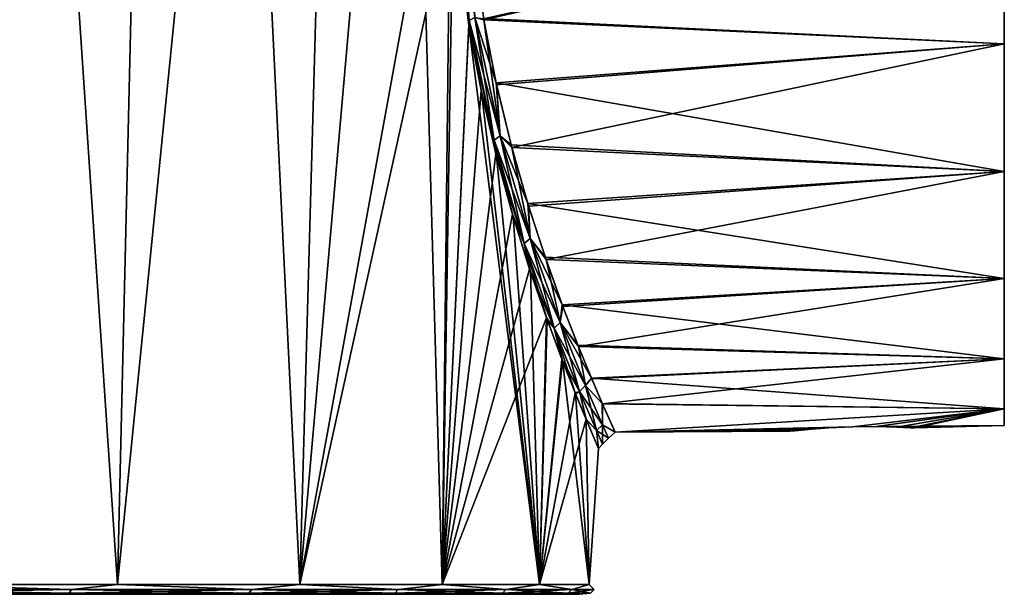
# Model space of a CAD drawing. Header units: millimetres. Extents: x -46 to 100, y -4 to 226.
# Tile 2 of 29: x 26 to 55, y 0 to 17. Entities that reach past the tile are written whole.
import ezdxf

# ---------------------------------------------------------------- set-up
doc = ezdxf.new("R2010")
doc.units = ezdxf.units.MM
doc.header["$LTSCALE"] = 65.185185
for name, color, linetype in [('16', 7, 'CONTINUOUS'), ('18', 7, 'CONTINUOUS'), ('21', 7, 'CONTINUOUS'), ('23', 7, 'CONTINUOUS'), ('24', 7, 'CONTINUOUS')]:
    doc.layers.add(name, color=color, linetype=linetype)

msp = doc.modelspace()

# ---------------------------------------------------------------- linework, layer by layer
at = {"layer": '16', "linetype": 'Continuous'}
for points in [[(28.474, 0.366, 31.845), (22.128, 0.366, 36.637), (28.474, 0.366, -31.845), (28.474, 0.366, 31.845)], [(28.474, 0.366, -31.845), (22.128, 0.366, 36.637), (22.128, 0.366, -36.637), (28.474, 0.366, -31.845)], [(33.831, 0.366, -25.968), (28.474, 0.366, 31.845), (28.474, 0.366, -31.845), (33.831, 0.366, -25.968)], [(33.831, 0.366, 25.968), (28.474, 0.366, 31.845), (33.831, 0.366, -25.968), (33.831, 0.366, 25.968)], [(38.017, 0.366, 19.208), (33.831, 0.366, 25.968), (38.017, 0.366, -19.208), (38.017, 0.366, 19.208)], [(38.017, 0.366, -19.208), (33.831, 0.366, 25.968), (33.831, 0.366, -25.968), (38.017, 0.366, -19.208)], [(40.89, 0.366, 11.793), (38.017, 0.366, 19.208), (40.89, 0.366, -11.793), (40.89, 0.366, 11.793)], [(40.89, 0.366, -11.793), (38.017, 0.366, 19.208), (38.017, 0.366, -19.208), (40.89, 0.366, -11.793)], [(42.351, 0.366, 3.976), (40.89, 0.366, 11.793), (42.351, 0.366, -3.976), (42.351, 0.366, 3.976)], [(42.351, 0.366, -3.976), (40.89, 0.366, 11.793), (40.89, 0.366, -11.793), (42.351, 0.366, -3.976)]]:
    msp.add_3dface(points, dxfattribs=at)
at = {"layer": '18', "linetype": 'Continuous'}
for points in [[(28.676, 0.655, 32.066), (23.659, 75.366, 39.11), (22.286, 0.655, 36.892), (28.676, 0.655, 32.066)], [(22.286, 0.655, -36.892), (30.434, 75.366, -33.994), (28.676, 0.655, -32.066), (22.286, 0.655, -36.892)], [(23.659, 75.366, -39.11), (30.434, 75.366, -33.994), (22.286, 0.655, -36.892), (23.659, 75.366, -39.11)], [(30.434, 75.366, 33.994), (23.659, 75.366, 39.11), (28.676, 0.655, 32.066), (30.434, 75.366, 33.994)], [(34.07, 0.655, 26.149), (30.434, 75.366, 33.994), (28.676, 0.655, 32.066), (34.07, 0.655, 26.149)], [(30.434, 75.366, -33.994), (36.152, 75.366, -27.721), (28.676, 0.655, -32.066), (30.434, 75.366, -33.994)], [(28.676, 0.655, -32.066), (36.152, 75.366, -27.721), (34.07, 0.655, -26.149), (28.676, 0.655, -32.066)], [(36.152, 75.366, 27.721), (30.434, 75.366, 33.994), (34.07, 0.655, 26.149), (36.152, 75.366, 27.721)], [(38.286, 0.655, 19.341), (36.152, 75.366, 27.721), (34.07, 0.655, 26.149), (38.286, 0.655, 19.341)], [(36.152, 75.366, -27.721), (40.621, 75.366, -20.504), (34.07, 0.655, -26.149), (36.152, 75.366, -27.721)], [(34.07, 0.655, -26.149), (40.621, 75.366, -20.504), (38.567, 25.383, -20.684), (34.07, 0.655, -26.149)], [(36.152, 75.366, 27.721), (38.286, 0.655, 19.341), (38.567, 25.383, 20.684), (36.152, 75.366, 27.721)], [(34.07, 0.655, -26.149), (38.567, 25.383, -20.684), (38.617, 21.274, -20.279), (34.07, 0.655, -26.149)], [(38.567, 25.383, 20.684), (38.286, 0.655, 19.341), (38.617, 21.278, 20.28), (38.567, 25.383, 20.684)], [(38.286, 0.655, -19.341), (34.07, 0.655, -26.149), (38.617, 21.274, -20.279), (38.286, 0.655, -19.341)], [(38.617, 21.278, 20.28), (38.286, 0.655, 19.341), (39.083, 17.221, 19.028), (38.617, 21.278, 20.28)], [(39.077, 17.255, -19.043), (38.286, 0.655, -19.341), (38.617, 21.274, -20.279), (39.077, 17.255, -19.043)], [(39.443, 15.304, -18.096), (38.286, 0.655, -19.341), (39.077, 17.255, -19.043), (39.443, 15.304, -18.096)], [(38.286, 0.655, 19.341), (41.178, 0.655, 11.875), (39.083, 17.221, 19.028), (38.286, 0.655, 19.341)], [(39.083, 17.221, 19.028), (41.178, 0.655, 11.875), (39.455, 15.247, 18.065), (39.083, 17.221, 19.028)], [(39.882, 13.419, -16.923), (38.286, 0.655, -19.341), (39.443, 15.304, -18.096), (39.882, 13.419, -16.923)], [(39.455, 15.247, 18.065), (41.178, 0.655, 11.875), (39.901, 13.344, 16.87), (39.455, 15.247, 18.065)], [(40.372, 11.638, -15.526), (38.286, 0.655, -19.341), (39.882, 13.419, -16.923), (40.372, 11.638, -15.526)], [(39.901, 13.344, 16.87), (41.178, 0.655, 11.875), (40.395, 11.559, 15.457), (39.901, 13.344, 16.87)], [(40.882, 10.008, -13.932), (38.286, 0.655, -19.341), (40.372, 11.638, -15.526), (40.882, 10.008, -13.932)], [(40.395, 11.559, 15.457), (41.178, 0.655, 11.875), (40.905, 9.937, 13.854), (40.395, 11.559, 15.457)], [(41.38, 8.565, -12.173), (38.286, 0.655, -19.341), (40.882, 10.008, -13.932), (41.38, 8.565, -12.173)], [(40.905, 9.937, 13.854), (41.178, 0.655, 11.875), (41.4, 8.51, 12.097), (40.905, 9.937, 13.854)], [(41.178, 0.655, -11.875), (38.286, 0.655, -19.341), (41.38, 8.565, -12.173), (41.178, 0.655, -11.875)], [(41.838, 7.337, -10.286), (41.178, 0.655, -11.875), (41.38, 8.565, -12.173), (41.838, 7.337, -10.286)], [(41.4, 8.51, 12.097), (41.178, 0.655, 11.875), (41.853, 7.299, 10.22), (41.4, 8.51, 12.097)], [(42.234, 6.334, -8.309), (41.178, 0.655, -11.875), (41.838, 7.337, -10.286), (42.234, 6.334, -8.309)], [(41.178, 0.655, 11.875), (42.649, 0.655, 4.004), (41.853, 7.299, 10.22), (41.178, 0.655, 11.875)], [(41.853, 7.299, 10.22), (42.649, 0.655, 4.004), (42.243, 6.312, 8.257), (41.853, 7.299, 10.22)], [(42.552, 5.562, -6.272), (41.178, 0.655, -11.875), (42.234, 6.334, -8.309), (42.552, 5.562, -6.272)], [(42.243, 6.312, 8.257), (42.649, 0.655, 4.004), (42.557, 5.551, 6.237), (42.243, 6.312, 8.257)], [(42.649, 0.655, -4.004), (41.178, 0.655, -11.875), (42.552, 5.562, -6.272), (42.649, 0.655, -4.004)], [(42.925, 4.69, -2.104), (42.649, 0.655, -4.004), (42.552, 5.562, -6.272), (42.925, 4.69, -2.104)], [(42.557, 5.551, 6.237), (42.649, 0.655, 4.004), (42.925, 4.689, 2.093), (42.557, 5.551, 6.237)], [(42.925, 4.689, 2.093), (42.649, 0.655, -4.004), (42.925, 4.69, -2.104), (42.925, 4.689, 2.093)], [(42.649, 0.655, 4.004), (42.649, 0.655, -4.004), (42.925, 4.689, 2.093), (42.649, 0.655, 4.004)]]:
    msp.add_3dface(points, dxfattribs=at)
at = {"layer": '21', "linetype": 'Continuous'}
for points in [[(22.286, 0.655, -36.892), (27.307, 0.51, -33.206), (21.117, 0.51, -37.54), (22.286, 0.655, -36.892)], [(22.286, 0.655, 36.892), (21.117, 0.51, 37.54), (27.307, 0.51, 33.206), (22.286, 0.655, 36.892)], [(22.286, 0.655, -36.892), (28.676, 0.655, -32.066), (27.307, 0.51, -33.206), (22.286, 0.655, -36.892)], [(28.676, 0.655, 32.066), (22.286, 0.655, 36.892), (27.307, 0.51, 33.206), (28.676, 0.655, 32.066)], [(28.676, 0.655, -32.066), (32.65, 0.51, -27.863), (27.307, 0.51, -33.206), (28.676, 0.655, -32.066)], [(28.676, 0.655, 32.066), (27.307, 0.51, 33.206), (32.65, 0.51, 27.863), (28.676, 0.655, 32.066)], [(28.676, 0.655, -32.066), (34.07, 0.655, -26.149), (32.65, 0.51, -27.863), (28.676, 0.655, -32.066)], [(34.07, 0.655, 26.149), (28.676, 0.655, 32.066), (32.65, 0.51, 27.863), (34.07, 0.655, 26.149)], [(34.07, 0.655, 26.149), (32.65, 0.51, 27.863), (36.984, 0.51, 21.674), (34.07, 0.655, 26.149)], [(34.07, 0.655, -26.149), (36.984, 0.51, -21.674), (32.65, 0.51, -27.863), (34.07, 0.655, -26.149)], [(34.07, 0.655, -26.149), (38.286, 0.655, -19.341), (36.984, 0.51, -21.674), (34.07, 0.655, -26.149)], [(38.286, 0.655, 19.341), (34.07, 0.655, 26.149), (36.984, 0.51, 21.674), (38.286, 0.655, 19.341)], [(38.286, 0.655, 19.341), (36.984, 0.51, 21.674), (40.177, 0.51, 14.826), (38.286, 0.655, 19.341)], [(38.286, 0.655, -19.341), (40.177, 0.51, -14.826), (36.984, 0.51, -21.674), (38.286, 0.655, -19.341)], [(41.178, 0.655, 11.875), (38.286, 0.655, 19.341), (40.177, 0.51, 14.826), (41.178, 0.655, 11.875)], [(38.286, 0.655, -19.341), (41.178, 0.655, -11.875), (40.177, 0.51, -14.826), (38.286, 0.655, -19.341)], [(41.178, 0.655, 11.875), (40.177, 0.51, 14.826), (42.133, 0.51, 7.527), (41.178, 0.655, 11.875)], [(41.178, 0.655, -11.875), (42.133, 0.51, -7.527), (40.177, 0.51, -14.826), (41.178, 0.655, -11.875)], [(42.649, 0.655, 4.004), (41.178, 0.655, 11.875), (42.133, 0.51, 7.527), (42.649, 0.655, 4.004)], [(41.178, 0.655, -11.875), (42.649, 0.655, -4.004), (42.133, 0.51, -7.527), (41.178, 0.655, -11.875)], [(42.649, 0.655, 4.004), (42.133, 0.51, 7.527), (42.791, 0.51), (42.649, 0.655, 4.004)], [(42.649, 0.655, -4.004), (42.791, 0.51), (42.133, 0.51, -7.527), (42.649, 0.655, -4.004)], [(42.649, 0.655, -4.004), (42.649, 0.655, 4.004), (42.791, 0.51), (42.649, 0.655, -4.004)], [(27.236, 0.404, -33.122), (21.063, 0.404, -37.445), (27.307, 0.51, -33.206), (27.236, 0.404, -33.122)], [(27.307, 0.51, -33.206), (21.063, 0.404, -37.445), (21.117, 0.51, -37.54), (27.307, 0.51, -33.206)], [(21.063, 0.404, 37.445), (27.236, 0.404, 33.122), (21.117, 0.51, 37.54), (21.063, 0.404, 37.445)], [(27.236, 0.404, -33.122), (22.128, 0.366, -36.637), (21.063, 0.404, -37.445), (27.236, 0.404, -33.122)], [(21.063, 0.404, 37.445), (22.128, 0.366, 36.637), (27.236, 0.404, 33.122), (21.063, 0.404, 37.445)], [(21.117, 0.51, 37.54), (27.236, 0.404, 33.122), (27.307, 0.51, 33.206), (21.117, 0.51, 37.54)], [(28.474, 0.366, -31.845), (22.128, 0.366, -36.637), (27.236, 0.404, -33.122), (28.474, 0.366, -31.845)], [(22.128, 0.366, 36.637), (28.474, 0.366, 31.845), (27.236, 0.404, 33.122), (22.128, 0.366, 36.637)], [(32.566, 0.404, -27.793), (27.236, 0.404, -33.122), (32.65, 0.51, -27.863), (32.566, 0.404, -27.793)], [(32.65, 0.51, -27.863), (27.236, 0.404, -33.122), (27.307, 0.51, -33.206), (32.65, 0.51, -27.863)], [(27.236, 0.404, 33.122), (32.566, 0.404, 27.793), (27.307, 0.51, 33.206), (27.236, 0.404, 33.122)], [(32.566, 0.404, -27.793), (28.474, 0.366, -31.845), (27.236, 0.404, -33.122), (32.566, 0.404, -27.793)], [(27.236, 0.404, 33.122), (28.474, 0.366, 31.845), (32.566, 0.404, 27.793), (27.236, 0.404, 33.122)], [(27.307, 0.51, 33.206), (32.566, 0.404, 27.793), (32.65, 0.51, 27.863), (27.307, 0.51, 33.206)], [(33.831, 0.366, -25.968), (28.474, 0.366, -31.845), (32.566, 0.404, -27.793), (33.831, 0.366, -25.968)], [(28.474, 0.366, 31.845), (33.831, 0.366, 25.968), (32.566, 0.404, 27.793), (28.474, 0.366, 31.845)], [(36.889, 0.404, -21.619), (32.566, 0.404, -27.793), (36.984, 0.51, -21.674), (36.889, 0.404, -21.619)], [(36.984, 0.51, -21.674), (32.566, 0.404, -27.793), (32.65, 0.51, -27.863), (36.984, 0.51, -21.674)], [(32.566, 0.404, 27.793), (36.889, 0.404, 21.619), (32.65, 0.51, 27.863), (32.566, 0.404, 27.793)], [(36.889, 0.404, -21.619), (33.831, 0.366, -25.968), (32.566, 0.404, -27.793), (36.889, 0.404, -21.619)], [(32.566, 0.404, 27.793), (33.831, 0.366, 25.968), (36.889, 0.404, 21.619), (32.566, 0.404, 27.793)], [(32.65, 0.51, 27.863), (36.889, 0.404, 21.619), (36.984, 0.51, 21.674), (32.65, 0.51, 27.863)], [(38.017, 0.366, -19.208), (33.831, 0.366, -25.968), (36.889, 0.404, -21.619), (38.017, 0.366, -19.208)], [(33.831, 0.366, 25.968), (38.017, 0.366, 19.208), (36.889, 0.404, 21.619), (33.831, 0.366, 25.968)], [(40.177, 0.51, -14.826), (36.889, 0.404, -21.619), (36.984, 0.51, -21.674), (40.177, 0.51, -14.826)], [(40.074, 0.404, -14.788), (36.889, 0.404, -21.619), (40.177, 0.51, -14.826), (40.074, 0.404, -14.788)], [(36.889, 0.404, 21.619), (40.074, 0.404, 14.788), (36.984, 0.51, 21.674), (36.889, 0.404, 21.619)], [(40.074, 0.404, -14.788), (38.017, 0.366, -19.208), (36.889, 0.404, -21.619), (40.074, 0.404, -14.788)], [(36.889, 0.404, 21.619), (38.017, 0.366, 19.208), (40.074, 0.404, 14.788), (36.889, 0.404, 21.619)], [(36.984, 0.51, 21.674), (40.074, 0.404, 14.788), (40.177, 0.51, 14.826), (36.984, 0.51, 21.674)], [(40.89, 0.366, -11.793), (38.017, 0.366, -19.208), (40.074, 0.404, -14.788), (40.89, 0.366, -11.793)], [(38.017, 0.366, 19.208), (40.89, 0.366, 11.793), (40.074, 0.404, 14.788), (38.017, 0.366, 19.208)], [(42.133, 0.51, -7.527), (40.074, 0.404, -14.788), (40.177, 0.51, -14.826), (42.133, 0.51, -7.527)], [(42.025, 0.404, -7.508), (40.074, 0.404, -14.788), (42.133, 0.51, -7.527), (42.025, 0.404, -7.508)], [(40.074, 0.404, 14.788), (42.025, 0.404, 7.508), (40.177, 0.51, 14.826), (40.074, 0.404, 14.788)], [(42.025, 0.404, -7.508), (40.89, 0.366, -11.793), (40.074, 0.404, -14.788), (42.025, 0.404, -7.508)], [(40.074, 0.404, 14.788), (40.89, 0.366, 11.793), (42.025, 0.404, 7.508), (40.074, 0.404, 14.788)], [(40.177, 0.51, 14.826), (42.025, 0.404, 7.508), (42.133, 0.51, 7.527), (40.177, 0.51, 14.826)], [(42.351, 0.366, -3.976), (40.89, 0.366, -11.793), (42.025, 0.404, -7.508), (42.351, 0.366, -3.976)], [(40.89, 0.366, 11.793), (42.351, 0.366, 3.976), (42.025, 0.404, 7.508), (40.89, 0.366, 11.793)], [(42.791, 0.51), (42.025, 0.404, -7.508), (42.133, 0.51, -7.527), (42.791, 0.51)], [(42.682, 0.404), (42.025, 0.404, -7.508), (42.791, 0.51), (42.682, 0.404)], [(42.025, 0.404, 7.508), (42.682, 0.404), (42.133, 0.51, 7.527), (42.025, 0.404, 7.508)], [(42.682, 0.404), (42.351, 0.366, -3.976), (42.025, 0.404, -7.508), (42.682, 0.404)], [(42.025, 0.404, 7.508), (42.351, 0.366, 3.976), (42.682, 0.404), (42.025, 0.404, 7.508)], [(42.133, 0.51, 7.527), (42.682, 0.404), (42.791, 0.51), (42.133, 0.51, 7.527)], [(42.351, 0.366, 3.976), (42.351, 0.366, -3.976), (42.682, 0.404), (42.351, 0.366, 3.976)]]:
    msp.add_3dface(points, dxfattribs=at)
at = {"layer": '23', "linetype": 'Continuous'}
for points in [[(39.047, 21.359, 20.019), (39.52, 17.399, 18.784), (54.944, 20.915, 19.499), (39.047, 21.359, 20.019)], [(54.944, 16.688, -18.019), (39.514, 17.432, -18.799), (54.944, 20.915, -19.499), (54.944, 16.688, -18.019)], [(54.944, 20.915, 19.499), (39.52, 17.399, 18.784), (54.944, 16.688, 18.019), (54.944, 20.915, 19.499)], [(39.885, 15.527, -17.864), (39.514, 17.432, -18.799), (54.944, 16.688, -18.019), (39.885, 15.527, -17.864)], [(39.52, 17.399, 18.784), (39.897, 15.472, 17.833), (54.944, 16.688, 18.019), (39.52, 17.399, 18.784)], [(54.944, 12.896, -15.637), (39.885, 15.527, -17.864), (54.944, 16.688, -18.019), (54.944, 12.896, -15.637)], [(39.897, 15.472, 17.833), (40.349, 13.615, 16.654), (54.944, 16.688, 18.019), (39.897, 15.472, 17.833)], [(54.944, 16.688, 18.019), (40.349, 13.615, 16.654), (54.944, 12.896, 15.637), (54.944, 16.688, 18.019)], [(40.33, 13.688, -16.706), (39.885, 15.527, -17.864), (54.944, 12.896, -15.637), (40.33, 13.688, -16.706)], [(40.826, 11.949, -15.327), (40.33, 13.688, -16.706), (54.944, 12.896, -15.637), (40.826, 11.949, -15.327)], [(40.349, 13.615, 16.654), (40.85, 11.873, 15.259), (54.944, 12.896, 15.637), (40.349, 13.615, 16.654)], [(54.944, 9.729, -12.47), (40.826, 11.949, -15.327), (54.944, 12.896, -15.637), (54.944, 9.729, -12.47)], [(40.85, 11.873, 15.259), (41.366, 10.29, 13.677), (54.944, 12.896, 15.637), (40.85, 11.873, 15.259)], [(54.944, 12.896, 15.637), (41.366, 10.29, 13.677), (54.944, 9.729, 12.47), (54.944, 12.896, 15.637)], [(41.342, 10.359, -13.754), (40.826, 11.949, -15.327), (54.944, 9.729, -12.47), (41.342, 10.359, -13.754)], [(41.847, 8.951, -12.017), (41.342, 10.359, -13.754), (54.944, 9.729, -12.47), (41.847, 8.951, -12.017)], [(41.366, 10.29, 13.677), (41.867, 8.897, 11.941), (54.944, 9.729, 12.47), (41.366, 10.29, 13.677)], [(54.944, 7.346, -8.678), (41.847, 8.951, -12.017), (54.944, 9.729, -12.47), (54.944, 7.346, -8.678)], [(41.867, 8.897, 11.941), (42.325, 7.715, 10.089), (54.944, 9.729, 12.47), (41.867, 8.897, 11.941)], [(54.944, 9.729, 12.47), (42.325, 7.715, 10.089), (54.944, 7.346, 8.678), (54.944, 9.729, 12.47)], [(42.31, 7.752, -10.155), (41.847, 8.951, -12.017), (54.944, 7.346, -8.678), (42.31, 7.752, -10.155)], [(42.711, 6.774, -8.202), (42.31, 7.752, -10.155), (54.944, 7.346, -8.678), (42.711, 6.774, -8.202)], [(42.325, 7.715, 10.089), (42.72, 6.752, 8.152), (54.944, 7.346, 8.678), (42.325, 7.715, 10.089)], [(54.944, 5.867, -4.45), (42.711, 6.774, -8.202), (54.944, 7.346, -8.678), (54.944, 5.867, -4.45)], [(42.72, 6.752, 8.152), (43.038, 6.009, 6.157), (54.944, 7.346, 8.678), (42.72, 6.752, 8.152)], [(54.944, 7.346, 8.678), (43.038, 6.009, 6.157), (54.944, 5.867, 4.45), (54.944, 7.346, 8.678)], [(43.033, 6.02, -6.191), (42.711, 6.774, -8.202), (54.944, 5.867, -4.45), (43.033, 6.02, -6.191)], [(43.411, 5.17, -2.077), (43.033, 6.02, -6.191), (54.944, 5.867, -4.45), (43.411, 5.17, -2.077)], [(43.038, 6.009, 6.157), (43.411, 5.169, 2.066), (54.944, 5.867, 4.45), (43.038, 6.009, 6.157)], [(43.411, 5.169, 2.066), (50.444, 5.333, 1.85), (54.944, 5.867, 4.45), (43.411, 5.169, 2.066)], [(50.444, 5.333, -1.85), (43.411, 5.17, -2.077), (54.944, 5.867, -4.45), (50.444, 5.333, -1.85)], [(50.444, 5.333, 1.85), (51.151, 5.339, 1.71), (54.944, 5.867, 4.45), (50.444, 5.333, 1.85)], [(51.151, 5.339, -1.71), (50.444, 5.333, -1.85), (54.944, 5.867, -4.45), (51.151, 5.339, -1.71)], [(51.151, 5.339, 1.71), (51.751, 5.325, 1.309), (54.944, 5.867, 4.45), (51.151, 5.339, 1.71)], [(54.944, 5.366), (51.151, 5.339, -1.71), (54.944, 5.867, -4.45), (54.944, 5.366)], [(51.751, 5.325, 1.309), (52.153, 5.305, 0.708), (54.944, 5.867, 4.45), (51.751, 5.325, 1.309)], [(52.153, 5.305, 0.708), (52.294, 5.296), (54.944, 5.867, 4.45), (52.153, 5.305, 0.708)], [(54.944, 5.867, 4.45), (52.294, 5.296), (54.944, 5.366), (54.944, 5.867, 4.45)], [(49.736, 5.302, 1.709), (50.444, 5.333, 1.85), (43.411, 5.169, 2.066), (49.736, 5.302, 1.709)], [(50.444, 5.333, -1.85), (49.736, 5.302, -1.709), (43.411, 5.17, -2.077), (50.444, 5.333, -1.85)], [(43.411, 5.17, -2.077), (49.736, 5.302, 1.709), (43.411, 5.169, 2.066), (43.411, 5.17, -2.077)], [(49.135, 5.256, 1.307), (49.736, 5.302, 1.709), (43.411, 5.17, -2.077), (49.135, 5.256, 1.307)], [(49.736, 5.302, -1.709), (49.135, 5.256, -1.307), (43.411, 5.17, -2.077), (49.736, 5.302, -1.709)], [(49.135, 5.256, -1.307), (48.734, 5.215, -0.706), (43.411, 5.17, -2.077), (49.135, 5.256, -1.307)], [(48.734, 5.215, 0.706), (49.135, 5.256, 1.307), (43.411, 5.17, -2.077), (48.734, 5.215, 0.706)], [(51.751, 5.325, -1.309), (51.151, 5.339, -1.71), (54.944, 5.366), (51.751, 5.325, -1.309)], [(52.153, 5.305, -0.708), (51.751, 5.325, -1.309), (54.944, 5.366), (52.153, 5.305, -0.708)], [(52.294, 5.296), (52.153, 5.305, -0.708), (54.944, 5.366), (52.294, 5.296)], [(48.734, 5.215, -0.706), (48.594, 5.199), (43.411, 5.17, -2.077), (48.734, 5.215, -0.706)], [(48.594, 5.199), (48.734, 5.215, 0.706), (43.411, 5.17, -2.077), (48.594, 5.199)]]:
    msp.add_3dface(points, dxfattribs=at)
at = {"layer": '24', "linetype": 'Continuous'}
for points in [[(38.632, 21.281, 20.252), (39.087, 17.373, 19.038), (38.809, 21.327, 20.082), (38.632, 21.281, 20.252)], [(38.809, 21.327, 20.082), (39.087, 17.373, 19.038), (39.262, 17.465, 18.887), (38.809, 21.327, 20.082)], [(39.52, 17.399, 18.784), (39.047, 21.359, 20.019), (39.262, 17.465, 18.887), (39.52, 17.399, 18.784)], [(38.617, 21.278, 20.28), (39.083, 17.221, 19.028), (38.632, 21.281, 20.252), (38.617, 21.278, 20.28)], [(39.087, 17.373, -19.038), (38.617, 21.274, -20.279), (38.632, 21.281, -20.252), (39.087, 17.373, -19.038)], [(39.077, 17.255, -19.043), (38.617, 21.274, -20.279), (39.087, 17.373, -19.038), (39.077, 17.255, -19.043)], [(39.087, 17.373, -19.038), (38.632, 21.281, -20.252), (39.262, 17.465, -18.887), (39.087, 17.373, -19.038)], [(38.632, 21.281, 20.252), (39.083, 17.221, 19.028), (39.087, 17.373, 19.038), (38.632, 21.281, 20.252)], [(39.832, 13.828, -17.1), (39.077, 17.255, -19.043), (39.087, 17.373, -19.038), (39.832, 13.828, -17.1)], [(39.443, 15.304, -18.096), (39.077, 17.255, -19.043), (39.832, 13.828, -17.1), (39.443, 15.304, -18.096)], [(39.083, 17.221, 19.028), (39.455, 15.247, 18.065), (39.087, 17.373, 19.038), (39.083, 17.221, 19.028)], [(40.006, 13.956, -16.975), (39.087, 17.373, -19.038), (39.262, 17.465, -18.887), (40.006, 13.956, -16.975)], [(39.087, 17.373, 19.038), (39.832, 13.828, 17.1), (39.262, 17.465, 18.887), (39.087, 17.373, 19.038)], [(39.832, 13.828, -17.1), (39.087, 17.373, -19.038), (40.006, 13.956, -16.975), (39.832, 13.828, -17.1)], [(39.087, 17.373, 19.038), (39.455, 15.247, 18.065), (39.832, 13.828, 17.1), (39.087, 17.373, 19.038)], [(39.262, 17.465, 18.887), (39.832, 13.828, 17.1), (40.006, 13.956, 16.975), (39.262, 17.465, 18.887)], [(39.885, 15.527, -17.864), (40.006, 13.956, -16.975), (39.262, 17.465, -18.887), (39.885, 15.527, -17.864)], [(39.514, 17.432, -18.799), (39.885, 15.527, -17.864), (39.262, 17.465, -18.887), (39.514, 17.432, -18.799)], [(39.52, 17.399, 18.784), (39.262, 17.465, 18.887), (40.006, 13.956, 16.975), (39.52, 17.399, 18.784)], [(39.897, 15.472, 17.833), (39.52, 17.399, 18.784), (40.006, 13.956, 16.975), (39.897, 15.472, 17.833)], [(39.885, 15.527, -17.864), (40.33, 13.688, -16.706), (40.006, 13.956, -16.975), (39.885, 15.527, -17.864)], [(40.349, 13.615, 16.654), (39.897, 15.472, 17.833), (40.006, 13.956, 16.975), (40.349, 13.615, 16.654)], [(39.882, 13.419, -16.923), (39.443, 15.304, -18.096), (39.832, 13.828, -17.1), (39.882, 13.419, -16.923)], [(39.455, 15.247, 18.065), (39.901, 13.344, 16.87), (39.832, 13.828, 17.1), (39.455, 15.247, 18.065)], [(40.894, 10.913, -14.439), (39.832, 13.828, -17.1), (40.006, 13.956, -16.975), (40.894, 10.913, -14.439)], [(39.832, 13.828, 17.1), (40.722, 10.761, 14.535), (40.006, 13.956, 16.975), (39.832, 13.828, 17.1)], [(40.722, 10.761, -14.535), (39.832, 13.828, -17.1), (40.894, 10.913, -14.439), (40.722, 10.761, -14.535)], [(39.901, 13.344, 16.87), (40.395, 11.559, 15.457), (39.832, 13.828, 17.1), (39.901, 13.344, 16.87)], [(39.832, 13.828, 17.1), (40.395, 11.559, 15.457), (40.722, 10.761, 14.535), (39.832, 13.828, 17.1)], [(40.722, 10.761, -14.535), (39.882, 13.419, -16.923), (39.832, 13.828, -17.1), (40.722, 10.761, -14.535)], [(40.33, 13.688, -16.706), (40.826, 11.949, -15.327), (40.006, 13.956, -16.975), (40.33, 13.688, -16.706)], [(40.006, 13.956, 16.975), (40.722, 10.761, 14.535), (40.894, 10.913, 14.439), (40.006, 13.956, 16.975)], [(40.349, 13.615, 16.654), (40.006, 13.956, 16.975), (40.894, 10.913, 14.439), (40.349, 13.615, 16.654)], [(40.826, 11.949, -15.327), (40.894, 10.913, -14.439), (40.006, 13.956, -16.975), (40.826, 11.949, -15.327)], [(40.372, 11.638, -15.526), (39.882, 13.419, -16.923), (40.722, 10.761, -14.535), (40.372, 11.638, -15.526)], [(40.85, 11.873, 15.259), (40.349, 13.615, 16.654), (40.894, 10.913, 14.439), (40.85, 11.873, 15.259)], [(40.826, 11.949, -15.327), (41.342, 10.359, -13.754), (40.894, 10.913, -14.439), (40.826, 11.949, -15.327)], [(41.366, 10.29, 13.677), (40.85, 11.873, 15.259), (40.894, 10.913, 14.439), (41.366, 10.29, 13.677)], [(40.882, 10.008, -13.932), (40.372, 11.638, -15.526), (40.722, 10.761, -14.535), (40.882, 10.008, -13.932)], [(40.395, 11.559, 15.457), (40.905, 9.937, 13.854), (40.722, 10.761, 14.535), (40.395, 11.559, 15.457)], [(40.722, 10.761, 14.535), (41.609, 8.253, 11.436), (40.894, 10.913, 14.439), (40.722, 10.761, 14.535)], [(41.782, 8.419, -11.369), (40.722, 10.761, -14.535), (40.894, 10.913, -14.439), (41.782, 8.419, -11.369)], [(40.894, 10.913, 14.439), (41.609, 8.253, 11.436), (41.782, 8.419, 11.369), (40.894, 10.913, 14.439)], [(41.366, 10.29, 13.677), (40.894, 10.913, 14.439), (41.782, 8.419, 11.369), (41.366, 10.29, 13.677)], [(41.342, 10.359, -13.754), (41.847, 8.951, -12.017), (40.894, 10.913, -14.439), (41.342, 10.359, -13.754)], [(41.847, 8.951, -12.017), (41.782, 8.419, -11.369), (40.894, 10.913, -14.439), (41.847, 8.951, -12.017)], [(41.609, 8.253, -11.436), (40.722, 10.761, -14.535), (41.782, 8.419, -11.369), (41.609, 8.253, -11.436)], [(40.905, 9.937, 13.854), (41.4, 8.51, 12.097), (40.722, 10.761, 14.535), (40.905, 9.937, 13.854)], [(40.722, 10.761, 14.535), (41.4, 8.51, 12.097), (41.609, 8.253, 11.436), (40.722, 10.761, 14.535)], [(41.609, 8.253, -11.436), (40.882, 10.008, -13.932), (40.722, 10.761, -14.535), (41.609, 8.253, -11.436)], [(41.867, 8.897, 11.941), (41.366, 10.29, 13.677), (41.782, 8.419, 11.369), (41.867, 8.897, 11.941)], [(41.38, 8.565, -12.173), (40.882, 10.008, -13.932), (41.609, 8.253, -11.436), (41.38, 8.565, -12.173)], [(41.847, 8.951, -12.017), (42.31, 7.752, -10.155), (41.782, 8.419, -11.369), (41.847, 8.951, -12.017)], [(42.325, 7.715, 10.089), (41.867, 8.897, 11.941), (41.782, 8.419, 11.369), (42.325, 7.715, 10.089)], [(41.838, 7.337, -10.286), (41.38, 8.565, -12.173), (41.609, 8.253, -11.436), (41.838, 7.337, -10.286)], [(41.4, 8.51, 12.097), (41.853, 7.299, 10.22), (41.609, 8.253, 11.436), (41.4, 8.51, 12.097)], [(41.609, 8.253, 11.436), (42.361, 6.38, 7.897), (41.782, 8.419, 11.369), (41.609, 8.253, 11.436)], [(42.535, 6.553, -7.856), (41.609, 8.253, -11.436), (41.782, 8.419, -11.369), (42.535, 6.553, -7.856)], [(42.361, 6.38, -7.897), (41.609, 8.253, -11.436), (42.535, 6.553, -7.856), (42.361, 6.38, -7.897)], [(41.853, 7.299, 10.22), (42.243, 6.312, 8.257), (41.609, 8.253, 11.436), (41.853, 7.299, 10.22)], [(41.609, 8.253, 11.436), (42.243, 6.312, 8.257), (42.361, 6.38, 7.897), (41.609, 8.253, 11.436)], [(42.361, 6.38, -7.897), (41.838, 7.337, -10.286), (41.609, 8.253, -11.436), (42.361, 6.38, -7.897)], [(41.782, 8.419, 11.369), (42.361, 6.38, 7.897), (42.535, 6.553, 7.856), (41.782, 8.419, 11.369)], [(42.325, 7.715, 10.089), (41.782, 8.419, 11.369), (42.535, 6.553, 7.856), (42.325, 7.715, 10.089)], [(42.31, 7.752, -10.155), (42.711, 6.774, -8.202), (41.782, 8.419, -11.369), (42.31, 7.752, -10.155)], [(42.711, 6.774, -8.202), (42.535, 6.553, -7.856), (41.782, 8.419, -11.369), (42.711, 6.774, -8.202)], [(42.72, 6.752, 8.152), (42.325, 7.715, 10.089), (42.535, 6.553, 7.856), (42.72, 6.752, 8.152)], [(42.234, 6.334, -8.309), (41.838, 7.337, -10.286), (42.361, 6.38, -7.897), (42.234, 6.334, -8.309)], [(42.711, 6.774, -8.202), (43.033, 6.02, -6.191), (42.535, 6.553, -7.856), (42.711, 6.774, -8.202)], [(43.038, 6.009, 6.157), (42.72, 6.752, 8.152), (42.535, 6.553, 7.856), (43.038, 6.009, 6.157)], [(42.361, 6.38, 7.897), (42.865, 5.217, 4.036), (42.535, 6.553, 7.856), (42.361, 6.38, 7.897)], [(43.041, 5.392, -4.016), (42.361, 6.38, -7.897), (42.535, 6.553, -7.856), (43.041, 5.392, -4.016)], [(42.535, 6.553, 7.856), (42.865, 5.217, 4.036), (43.041, 5.392, 4.016), (42.535, 6.553, 7.856)], [(43.038, 6.009, 6.157), (42.535, 6.553, 7.856), (43.041, 5.392, 4.016), (43.038, 6.009, 6.157)], [(43.033, 6.02, -6.191), (43.041, 5.392, -4.016), (42.535, 6.553, -7.856), (43.033, 6.02, -6.191)], [(42.552, 5.562, -6.272), (42.234, 6.334, -8.309), (42.361, 6.38, -7.897), (42.552, 5.562, -6.272)], [(42.243, 6.312, 8.257), (42.557, 5.551, 6.237), (42.361, 6.38, 7.897), (42.243, 6.312, 8.257)], [(42.865, 5.217, -4.036), (42.361, 6.38, -7.897), (43.041, 5.392, -4.016), (42.865, 5.217, -4.036)], [(42.361, 6.38, 7.897), (42.557, 5.551, 6.237), (42.865, 5.217, 4.036), (42.361, 6.38, 7.897)], [(42.865, 5.217, -4.036), (42.552, 5.562, -6.272), (42.361, 6.38, -7.897), (42.865, 5.217, -4.036)], [(43.033, 6.02, -6.191), (43.411, 5.17, -2.077), (43.041, 5.392, -4.016), (43.033, 6.02, -6.191)], [(43.411, 5.169, 2.066), (43.038, 6.009, 6.157), (43.041, 5.392, 4.016), (43.411, 5.169, 2.066)], [(42.925, 4.69, -2.104), (42.552, 5.562, -6.272), (42.865, 5.217, -4.036), (42.925, 4.69, -2.104)], [(42.557, 5.551, 6.237), (42.925, 4.689, 2.093), (42.865, 5.217, 4.036), (42.557, 5.551, 6.237)], [(42.865, 5.217, 4.036), (43.042, 4.821, 0), (43.041, 5.392, 4.016), (42.865, 5.217, 4.036)], [(43.219, 4.997, 0), (42.865, 5.217, -4.036), (43.041, 5.392, -4.016), (43.219, 4.997, 0)], [(43.041, 5.392, 4.016), (43.042, 4.821, 0), (43.219, 4.997, 0), (43.041, 5.392, 4.016)], [(43.411, 5.17, -2.077), (43.219, 4.997, 0), (43.041, 5.392, -4.016), (43.411, 5.17, -2.077)], [(43.411, 5.169, 2.066), (43.041, 5.392, 4.016), (43.219, 4.997, 0), (43.411, 5.169, 2.066)], [(43.042, 4.821, 0), (42.865, 5.217, -4.036), (43.219, 4.997, 0), (43.042, 4.821, 0)], [(42.865, 5.217, 4.036), (42.925, 4.689, 2.093), (43.042, 4.821, 0), (42.865, 5.217, 4.036)], [(43.042, 4.821, 0), (42.925, 4.69, -2.104), (42.865, 5.217, -4.036), (43.042, 4.821, 0)], [(43.411, 5.17, -2.077), (43.411, 5.169, 2.066), (43.219, 4.997, 0), (43.411, 5.17, -2.077)], [(42.925, 4.689, 2.093), (42.925, 4.69, -2.104), (43.042, 4.821, 0), (42.925, 4.689, 2.093)]]:
    msp.add_3dface(points, dxfattribs=at)

doc.saveas('drawing.dxf')
